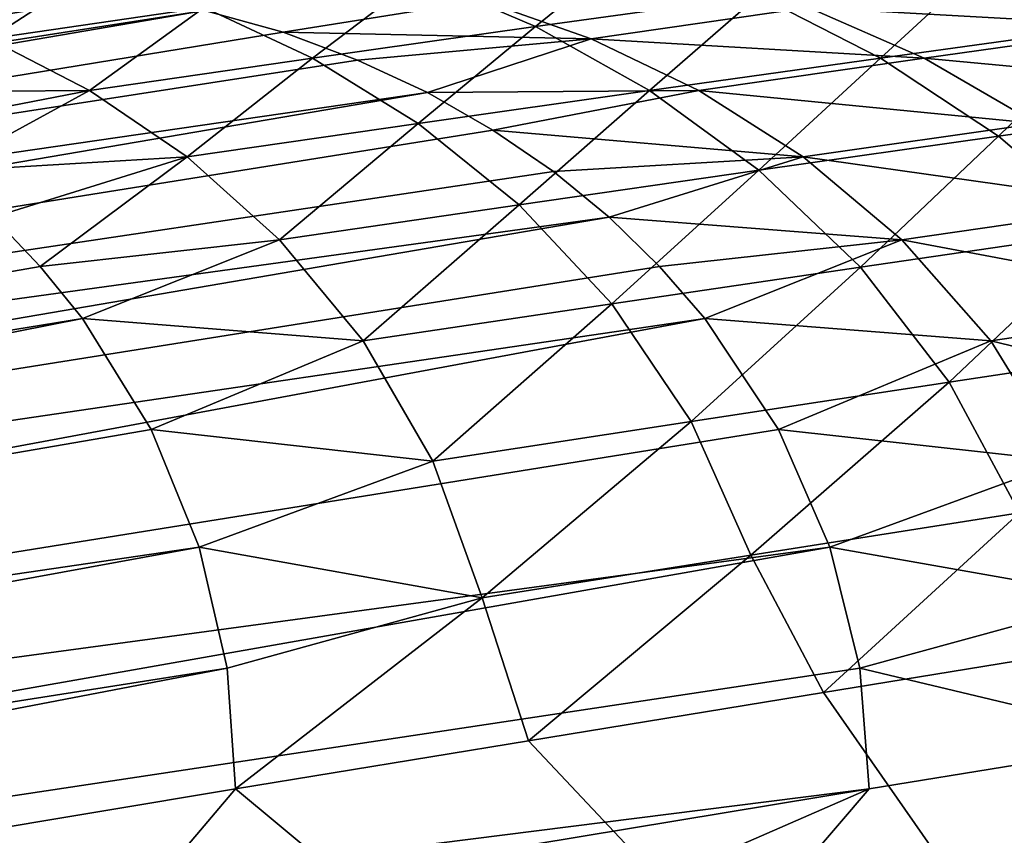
# Model space of a CAD drawing. Header units: metres. Extents: x -155 to 33, y -152 to 27.
# Tile 60 of 133: x -19.65 to -17.6, y -136.94 to -135.25. Entities that reach past the tile are written whole.
import ezdxf

# ---------------------------------------------------------------- set-up
doc = ezdxf.new("R2010")
doc.units = ezdxf.units.M
doc.layers.add('solid_12_401_042_XXX', color=7, linetype='CONTINUOUS')

msp = doc.modelspace()

# ---------------------------------------------------------------- linework, layer by layer
at = {"layer": 'solid_12_401_042_XXX'}
for points in [[(-17.644522, -135.131073, 18.148029), (-17.373821, -135.25885, 18.367744), (-17.180214, -135.068298, 18.235802)], [(-18.814131, -135.155991, 17.741993), (-18.572435, -135.25975, 17.972204), (-18.36664, -135.093063, 17.827806)], [(-18.572435, -135.25975, 17.972204), (-18.108618, -135.194901, 18.060169), (-18.36664, -135.093063, 17.827806)], [(-19.920441, -135.205612, 17.335478), (-19.709167, -135.28511, 17.570349), (-19.488619, -135.141937, 17.418518)], [(-19.709167, -135.28511, 17.570349), (-19.261581, -135.220016, 17.656155), (-19.488619, -135.141937, 17.418518)], [(-18.108618, -135.194901, 18.060169), (-17.854874, -135.325363, 18.2782), (-17.644522, -135.131073, 18.148029)], [(-17.854874, -135.325363, 18.2782), (-17.373821, -135.25885, 18.367744), (-17.644522, -135.131073, 18.148029)], [(-19.261581, -135.220016, 17.656155), (-19.036207, -135.325699, 17.884214), (-18.814131, -135.155991, 17.741993)], [(-19.036207, -135.325699, 17.884214), (-18.572435, -135.25975, 17.972204), (-18.814131, -135.155991, 17.741993)], [(-18.004625, -135.220016, -18.935314), (-17.55234, -135.155991, -18.990248), (-17.295416, -135.25975, -19.203329)], [(-28.346159, -136.640839, -17.207056), (-28.310905, -136.588745, -16.79714), (-19.613754, -135.177109, -18.064001)], [(-28.346159, -136.640839, -17.207056), (-19.613754, -135.177109, -18.064001), (-19.433327, -135.19426, -18.263348)], [(-19.613754, -135.177109, -18.064001), (-28.310905, -136.588745, -16.79714), (-19.802151, -135.177628, -17.852165)], [(-28.346159, -136.640839, -17.207056), (-19.433327, -135.19426, -18.263348), (-19.261063, -135.225952, -18.447021)], [(-19.097473, -135.271545, -18.618841), (-19.261063, -135.225952, -18.447021), (-18.683937, -135.205612, -18.660604)], [(-19.097473, -135.271545, -18.618841), (-18.683937, -135.205612, -18.660604), (-18.457045, -135.28511, -18.880424)], [(-18.457045, -135.28511, -18.880424), (-18.683937, -135.205612, -18.660604), (-18.004625, -135.220016, -18.935314)], [(-18.572435, -135.25975, 17.972204), (-18.335661, -135.392883, 18.188559), (-18.108618, -135.194901, 18.060169)], [(-18.335661, -135.392883, 18.188559), (-17.854874, -135.325363, 18.2782), (-18.108618, -135.194901, 18.060169)], [(-28.363167, -136.785904, -17.622301), (-19.261063, -135.225952, -18.447021), (-19.097473, -135.271545, -18.618841)], [(-28.363167, -136.785904, -17.622301), (-28.346159, -136.640839, -17.207056), (-19.261063, -135.225952, -18.447021)], [(-19.709167, -135.28511, 17.570349), (-19.500103, -135.392731, 17.796257), (-19.261581, -135.220016, 17.656155)], [(-19.500103, -135.392731, 17.796257), (-19.036207, -135.325699, 17.884214), (-19.261581, -135.220016, 17.656155)], [(-18.457045, -135.28511, -18.880424), (-18.004625, -135.220016, -18.935314), (-17.764132, -135.325699, -19.147371)], [(-17.764132, -135.325699, -19.147371), (-18.004625, -135.220016, -18.935314), (-17.295416, -135.25975, -19.203329)], [(-19.036207, -135.325699, 17.884214), (-18.816401, -135.461426, 18.098894), (-18.572435, -135.25975, 17.972204)], [(-18.816401, -135.461426, 18.098894), (-18.335661, -135.392883, 18.188559), (-18.572435, -135.25975, 17.972204)], [(-17.854874, -135.325363, 18.2782), (-17.609858, -135.487396, 18.477631), (-17.373821, -135.25885, 18.367744)], [(-17.764132, -135.325699, -19.147371), (-17.295416, -135.25975, -19.203329), (-17.044353, -135.392883, -19.402925)], [(-17.609858, -135.487396, 18.477631), (-17.111103, -135.417267, 18.568556), (-17.373821, -135.25885, 18.367744)], [(-28.363167, -136.785904, -17.622301), (-19.097473, -135.271545, -18.618841), (-18.942816, -135.329254, -18.778961)], [(-20.051874, -135.396896, 17.592875), (-19.500103, -135.392731, 17.796257), (-19.709167, -135.28511, 17.570349)], [(-18.942816, -135.329254, -18.778961), (-19.097473, -135.271545, -18.618841), (-18.457045, -135.28511, -18.880424)], [(-18.797453, -135.396866, -18.926369), (-18.942816, -135.329254, -18.778961), (-18.457045, -135.28511, -18.880424)], [(-18.797453, -135.396866, -18.926369), (-18.457045, -135.28511, -18.880424), (-18.232971, -135.392731, -19.091455)], [(-18.232971, -135.392731, -19.091455), (-18.457045, -135.28511, -18.880424), (-17.764132, -135.325699, -19.147371)], [(-28.363167, -136.785904, -17.622301), (-18.942816, -135.329254, -18.778961), (-18.797453, -135.396866, -18.926369)], [(-19.500103, -135.392731, 17.796257), (-19.297245, -135.530991, 18.009262), (-19.036207, -135.325699, 17.884214)], [(-19.297245, -135.530991, 18.009262), (-18.816401, -135.461426, 18.098894), (-19.036207, -135.325699, 17.884214)], [(-18.335661, -135.392883, 18.188559), (-18.108376, -135.558411, 18.386621), (-17.854874, -135.325363, 18.2782)], [(-18.232971, -135.392731, -19.091455), (-17.764132, -135.325699, -19.147371), (-17.530113, -135.461411, -19.346462)], [(-18.108376, -135.558411, 18.386621), (-17.609858, -135.487396, 18.477631), (-17.854874, -135.325363, 18.2782)], [(-17.530113, -135.461411, -19.346462), (-17.764132, -135.325699, -19.147371), (-17.044353, -135.392883, -19.402925)], [(-28.360933, -137.028198, -18.011299), (-28.363167, -136.785904, -17.622301), (-18.797453, -135.396866, -18.926369)], [(-28.360933, -137.028198, -18.011299), (-18.797453, -135.396866, -18.926369), (-18.661692, -135.474854, -19.063129)], [(-20.051874, -135.396896, 17.592875), (-19.925817, -135.474869, 17.738626), (-19.500103, -135.392731, 17.796257)], [(-19.925817, -135.474869, 17.738626), (-19.808517, -135.561417, 17.871572), (-19.500103, -135.392731, 17.796257)], [(-19.808517, -135.561417, 17.871572), (-19.297245, -135.530991, 18.009262), (-19.500103, -135.392731, 17.796257)], [(-18.816401, -135.461426, 18.098894), (-18.606842, -135.630356, 18.295595), (-18.335661, -135.392883, 18.188559)], [(-18.661692, -135.474854, -19.063129), (-18.797453, -135.396866, -18.926369), (-18.232971, -135.392731, -19.091455)], [(-18.661692, -135.474854, -19.063129), (-18.232971, -135.392731, -19.091455), (-18.015974, -135.530991, -19.290037)], [(-18.606842, -135.630356, 18.295595), (-18.108376, -135.558411, 18.386621), (-18.335661, -135.392883, 18.188559)], [(-18.015974, -135.530991, -19.290037), (-18.232971, -135.392731, -19.091455), (-17.530113, -135.461411, -19.346462)], [(-17.609858, -135.487396, 18.477631), (-17.379627, -135.684662, 18.652868), (-17.111103, -135.417267, 18.568556)], [(-19.297245, -135.530991, 18.009262), (-19.105391, -135.703247, 18.204597), (-18.816401, -135.461426, 18.098894)], [(-19.105391, -135.703247, 18.204597), (-18.606842, -135.630356, 18.295595), (-18.816401, -135.461426, 18.098894)], [(-18.015974, -135.530991, -19.290037), (-17.530113, -135.461411, -19.346462), (-17.30755, -135.630356, -19.52832)], [(-28.360933, -137.028198, -18.011299), (-18.661692, -135.474854, -19.063129), (-18.535545, -135.561386, -19.187712)], [(-18.535545, -135.561386, -19.187712), (-18.661692, -135.474854, -19.063129), (-18.015974, -135.530991, -19.290037)], [(-18.108376, -135.558411, 18.386621), (-17.896881, -135.760223, 18.560566), (-17.609858, -135.487396, 18.477631)], [(-17.896881, -135.760223, 18.560566), (-17.379627, -135.684662, 18.652868), (-17.609858, -135.487396, 18.477631)], [(-19.808517, -135.561417, 17.871572), (-19.700706, -135.656372, 17.992136), (-19.297245, -135.530991, 18.009262)], [(-19.700706, -135.656372, 17.992136), (-19.60273, -135.758743, 18.100554), (-19.297245, -135.530991, 18.009262)], [(-19.60273, -135.758743, 18.100554), (-19.105391, -135.703247, 18.204597), (-19.297245, -135.530991, 18.009262)], [(-18.419714, -135.656326, -19.300596), (-18.535545, -135.561386, -19.187712), (-18.015974, -135.530991, -19.290037)], [(-18.419714, -135.656326, -19.300596), (-18.015974, -135.530991, -19.290037), (-17.811167, -135.703232, -19.471746)], [(-17.811167, -135.703232, -19.471746), (-18.015974, -135.530991, -19.290037), (-17.30755, -135.630356, -19.52832)], [(-28.360933, -137.028198, -18.011299), (-18.535545, -135.561386, -19.187712), (-18.419714, -135.656326, -19.300596)], [(-18.606842, -135.630356, 18.295595), (-18.414083, -135.836563, 18.46825), (-18.108376, -135.558411, 18.386621)], [(-18.414083, -135.836563, 18.46825), (-17.896881, -135.760223, 18.560566), (-18.108376, -135.558411, 18.386621)], [(-19.105391, -135.703247, 18.204597), (-18.931339, -135.913696, 18.375959), (-18.606842, -135.630356, 18.295595)], [(-18.931339, -135.913696, 18.375959), (-18.414083, -135.836563, 18.46825), (-18.606842, -135.630356, 18.295595)], [(-17.811167, -135.703232, -19.471746), (-17.30755, -135.630356, -19.52832), (-17.103397, -135.836563, -19.687342)], [(-29.523178, -137.494919, 16.454916), (-19.60273, -135.758743, 18.100554), (-19.700706, -135.656372, 17.992136)], [(-28.338125, -137.355057, -18.339344), (-28.360933, -137.028198, -18.011299), (-18.419714, -135.656326, -19.300596)], [(-28.338125, -137.355057, -18.339344), (-18.419714, -135.656326, -19.300596), (-18.314524, -135.758713, -19.402042)], [(-18.314524, -135.758713, -19.402042), (-18.419714, -135.656326, -19.300596), (-17.811167, -135.703232, -19.471746)], [(-17.896881, -135.760223, 18.560566), (-17.712103, -135.999313, 18.700197), (-17.379627, -135.684662, 18.652868)], [(-17.712103, -135.999313, 18.700197), (-17.174942, -135.918121, 18.794037), (-17.379627, -135.684662, 18.652868)], [(-19.60273, -135.758743, 18.100554), (-19.514896, -135.867004, 18.1966), (-19.105391, -135.703247, 18.204597)], [(-19.514896, -135.867004, 18.1966), (-18.931339, -135.913696, 18.375959), (-19.105391, -135.703247, 18.204597)], [(-18.220297, -135.866974, -19.491842), (-18.314524, -135.758713, -19.402042), (-17.811167, -135.703232, -19.471746)], [(-18.220297, -135.866974, -19.491842), (-17.811167, -135.703232, -19.471746), (-17.625765, -135.913696, -19.630762)], [(-17.625765, -135.913696, -19.630762), (-17.811167, -135.703232, -19.471746), (-17.103397, -135.836563, -19.687342)], [(-29.523178, -137.494919, 16.454916), (-19.514896, -135.867004, 18.1966), (-19.60273, -135.758743, 18.100554)], [(-28.338125, -137.355057, -18.339344), (-18.314524, -135.758713, -19.402042), (-18.220297, -135.866974, -19.491842)], [(-18.414083, -135.836563, 18.46825), (-18.249216, -136.081116, 18.606348), (-17.896881, -135.760223, 18.560566)], [(-18.249216, -136.081116, 18.606348), (-17.712103, -135.999313, 18.700197), (-17.896881, -135.760223, 18.560566)], [(-18.931339, -135.913696, 18.375959), (-18.786352, -136.163544, 18.51252), (-18.414083, -135.836563, 18.46825)], [(-18.786352, -136.163544, 18.51252), (-18.249216, -136.081116, 18.606348), (-18.414083, -135.836563, 18.46825)], [(-17.625765, -135.913696, -19.630762), (-17.103397, -135.836563, -19.687342), (-16.929441, -136.081116, -19.813801)], [(-29.495193, -137.843796, 16.643354), (-19.514896, -135.867004, 18.1966), (-29.523178, -137.494919, 16.454916)], [(-29.495193, -137.843796, 16.643354), (-19.37215, -136.097855, 18.351765), (-19.514896, -135.867004, 18.1966)], [(-28.296467, -137.741821, -18.581659), (-28.338125, -137.355057, -18.339344), (-18.220297, -135.866974, -19.491842)], [(-28.296467, -137.741821, -18.581659), (-18.220297, -135.866974, -19.491842), (-18.067238, -136.097794, -19.636843)], [(-19.514896, -135.867004, 18.1966), (-19.37215, -136.097855, 18.351765), (-18.931339, -135.913696, 18.375959)], [(-18.067238, -136.097794, -19.636843), (-18.220297, -135.866974, -19.491842), (-17.625765, -135.913696, -19.630762)], [(-19.37215, -136.097855, 18.351765), (-18.786352, -136.163544, 18.51252), (-18.931339, -135.913696, 18.375959)], [(-18.067238, -136.097794, -19.636843), (-17.625765, -135.913696, -19.630762), (-17.471748, -136.163544, -19.75705)], [(-17.712103, -135.999313, 18.700197), (-17.565859, -136.27124, 18.794113), (-17.174942, -135.918121, 18.794037)], [(-17.471748, -136.163544, -19.75705), (-17.625765, -135.913696, -19.630762), (-16.929441, -136.081116, -19.813801)], [(-18.249216, -136.081116, 18.606348), (-18.124575, -136.359451, 18.698034), (-17.712103, -135.999313, 18.700197)], [(-18.124575, -136.359451, 18.698034), (-17.565859, -136.27124, 18.794113), (-17.712103, -135.999313, 18.700197)], [(-18.786352, -136.163544, 18.51252), (-18.683285, -136.448074, 18.601969), (-18.249216, -136.081116, 18.606348)], [(-18.683285, -136.448074, 18.601969), (-18.124575, -136.359451, 18.698034), (-18.249216, -136.081116, 18.606348)], [(-29.495193, -137.843796, 16.643354), (-19.272375, -136.342651, 18.458408), (-19.37215, -136.097855, 18.351765)], [(-28.296467, -137.741821, -18.581659), (-18.067238, -136.097794, -19.636843), (-17.960379, -136.342575, -19.736391)], [(-19.37215, -136.097855, 18.351765), (-19.272375, -136.342651, 18.458408), (-18.786352, -136.163544, 18.51252)], [(-17.960379, -136.342575, -19.736391), (-18.067238, -136.097794, -19.636843), (-17.471748, -136.163544, -19.75705)], [(-19.272375, -136.342651, 18.458408), (-18.683285, -136.448074, 18.601969), (-18.786352, -136.163544, 18.51252)], [(-17.960379, -136.342575, -19.736391), (-17.471748, -136.163544, -19.75705), (-17.362785, -136.448074, -19.839216)], [(-18.124575, -136.359451, 18.698034), (-17.973795, -136.645477, 18.747227), (-17.565859, -136.27124, 18.794113)], [(-17.973795, -136.645477, 18.747227), (-17.374819, -136.547592, 18.849388), (-17.565859, -136.27124, 18.794113)], [(-29.452072, -138.205719, 16.756245), (-19.272375, -136.342651, 18.458408), (-29.495193, -137.843796, 16.643354)], [(-29.452072, -138.205719, 16.756245), (-19.214262, -136.594742, 18.519451), (-19.272375, -136.342651, 18.458408)], [(-28.240574, -138.154007, -18.725677), (-28.296467, -137.741821, -18.581659), (-17.960379, -136.342575, -19.736391)], [(-28.240574, -138.154007, -18.725677), (-17.960379, -136.342575, -19.736391), (-17.898205, -136.594666, -19.793316)], [(-19.272375, -136.342651, 18.458408), (-19.214262, -136.594742, 18.519451), (-18.683285, -136.448074, 18.601969)], [(-17.898205, -136.594666, -19.793316), (-17.960379, -136.342575, -19.736391), (-17.362785, -136.448074, -19.839216)], [(-20.605637, -140.032364, -19.537008), (-15.451069, -136.452393, -20.055555), (-14.876585, -136.359802, -20.113348)], [(-20.605637, -140.032364, -19.537008), (-14.876585, -136.359802, -20.113348), (-14.606578, -139.547409, -20.140511)], [(-18.683285, -136.448074, 18.601969), (-18.587585, -136.745972, 18.642536), (-18.124575, -136.359451, 18.698034)], [(-18.587585, -136.745972, 18.642536), (-17.973795, -136.645477, 18.747227), (-18.124575, -136.359451, 18.698034)], [(-20.605637, -140.032364, -19.537008), (-16.040398, -136.547577, -19.996269), (-15.451069, -136.452393, -20.055555)], [(-19.214262, -136.594742, 18.519451), (-19.196388, -136.845856, 18.538698), (-18.683285, -136.448074, 18.601969)], [(-19.196388, -136.845856, 18.538698), (-18.587585, -136.745972, 18.642536), (-18.683285, -136.448074, 18.601969)], [(-17.898205, -136.594666, -19.793316), (-17.362785, -136.448074, -19.839216), (-17.264519, -136.745972, -19.873123)], [(-20.605637, -140.032364, -19.537008), (-16.644985, -136.645462, -19.935448), (-16.040398, -136.547577, -19.996269)], [(-15.951885, -139.547195, 19.092087), (-17.374819, -136.547592, 18.849388), (-17.973795, -136.645477, 18.747227)], [(-29.491842, -138.566086, 16.782682), (-19.196388, -136.845856, 18.538698), (-19.214262, -136.594742, 18.519451)], [(-29.452072, -138.205719, 16.756245), (-29.491842, -138.566086, 16.782682), (-19.214262, -136.594742, 18.519451)], [(-28.240574, -138.154007, -18.725677), (-17.898205, -136.594666, -19.793316), (-17.879036, -136.845856, -19.811302)], [(-17.879036, -136.845856, -19.811302), (-17.898205, -136.594666, -19.793316), (-17.264519, -136.745972, -19.873123)], [(-20.605637, -140.032364, -19.537008), (-17.264519, -136.745972, -19.873123), (-16.644985, -136.645462, -19.935448)], [(-15.951885, -139.547195, 19.092087), (-17.973795, -136.645477, 18.747227), (-18.587585, -136.745972, 18.642536)], [(-20.605637, -140.032364, -19.537008), (-17.879036, -136.845856, -19.811302), (-17.264519, -136.745972, -19.873123)], [(-15.951885, -139.547195, 19.092087), (-18.587585, -136.745972, 18.642536), (-19.196388, -136.845856, 18.538698)], [(-21.894827, -140.032089, 18.078445), (-19.196388, -136.845856, 18.538698), (-29.491842, -138.566086, 16.782682)], [(-28.270725, -138.566086, -18.765905), (-28.240574, -138.154007, -18.725677), (-17.879036, -136.845856, -19.811302)], [(-26.445715, -140.586426, -18.949499), (-28.270725, -138.566086, -18.765905), (-17.879036, -136.845856, -19.811302)], [(-26.445715, -140.586426, -18.949499), (-17.879036, -136.845856, -19.811302), (-20.605637, -140.032364, -19.537008)], [(-21.894827, -140.032089, 18.078445), (-15.951885, -139.547195, 19.092087), (-19.196388, -136.845856, 18.538698)]]:
    msp.add_3dface(points, dxfattribs=at)

doc.saveas('drawing.dxf')
